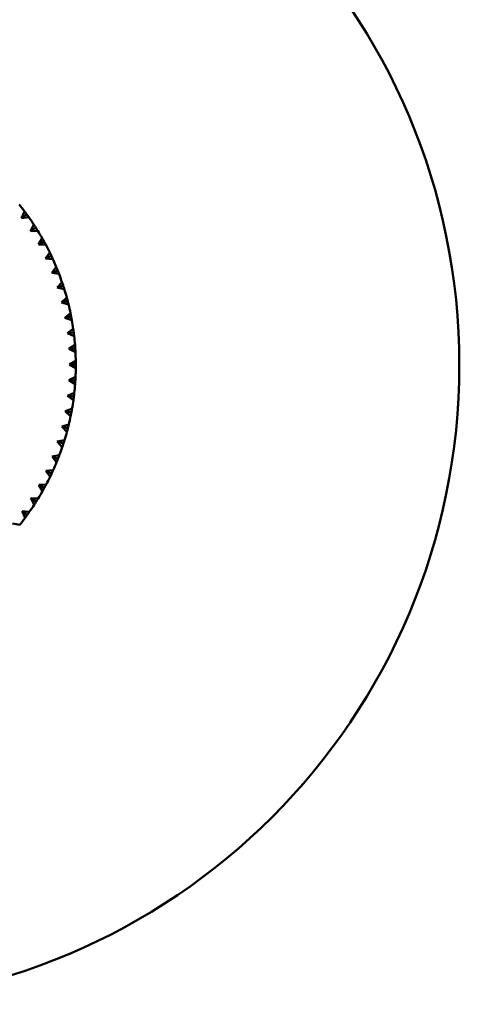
# Model space of a CAD drawing. Header units: millimetres. Extents: x 209 to 1990, y 91 to 2957.
# Tile 19 of 24: x 470 to 504, y 427 to 504. Entities that reach past the tile are written whole.
import ezdxf

# ---------------------------------------------------------------- set-up
doc = ezdxf.new("R2010")
doc.units = ezdxf.units.MM
doc.header["$LTSCALE"] = 10
doc.layers.add('Widoczne (ISO)', color=7, linetype='Continuous', lineweight=50)

msp = doc.modelspace()

# ---------------------------------------------------------------- linework, layer by layer
at = {"layer": 'Widoczne (ISO)'}
for p, q in [((470, 488.971), (470.233, 489.497)), ((470.404, 489.265), (470, 488.971)), ((470.572, 489.032), (470, 488.971)), ((470.69, 487.959), (470.956, 488.469)), ((471.112, 488.227), (470.69, 487.959)), ((471.265, 487.984), (470.69, 487.959)), ((471.315, 486.905), (471.612, 487.398)), ((471.753, 487.147), (471.315, 486.905)), ((471.89, 486.894), (471.315, 486.905)), ((471.873, 485.815), (472.2, 486.287)), ((472.325, 486.028), (471.873, 485.815)), ((472.446, 485.767), (471.873, 485.815)), ((472.361, 484.691), (472.718, 485.142)), ((472.826, 484.876), (472.361, 484.691)), ((472.93, 484.608), (472.361, 484.691)), ((472.778, 483.539), (473.162, 483.967)), ((473.253, 483.694), (472.778, 483.539)), ((473.34, 483.42), (472.778, 483.539)), ((473.121, 482.363), (473.532, 482.766)), ((473.606, 482.488), (473.121, 482.363)), ((473.675, 482.209), (473.121, 482.363)), ((473.39, 481.168), (473.825, 481.544)), ((473.881, 481.263), (473.39, 481.168)), ((473.934, 480.98), (473.39, 481.168)), ((473.584, 479.958), (474.041, 480.307)), ((474.08, 480.022), (473.584, 479.958)), ((474.114, 479.736), (473.584, 479.958)), ((473.701, 478.739), (474.179, 479.058)), ((474.2, 478.771), (473.701, 478.739)), ((474.216, 478.484), (473.701, 478.739)), ((473.741, 477.515), (474.239, 477.803)), ((474.241, 477.515), (473.741, 477.515)), ((474.24, 477.228), (473.741, 477.515)), ((473.705, 476.29), (474.219, 476.547)), ((474.204, 476.26), (473.705, 476.29)), ((474.184, 475.973), (473.705, 476.29)), ((473.591, 475.07), (474.121, 475.294)), ((474.05, 474.724), (473.591, 475.07)), ((473.591, 475.07), (474.087, 475.009)), ((473.401, 473.86), (473.944, 474.05)), ((473.837, 473.485), (473.401, 473.86)), ((473.893, 473.767), (473.401, 473.86)), ((473.136, 472.664), (473.689, 472.82)), ((473.62, 472.541), (473.136, 472.664)), ((473.547, 472.263), (473.136, 472.664)), ((472.796, 471.487), (473.358, 471.608)), ((473.272, 471.334), (472.796, 471.487)), ((473.181, 471.061), (472.796, 471.487)), ((472.383, 470.334), (472.951, 470.419)), ((472.848, 470.151), (472.383, 470.334)), ((472.74, 469.884), (472.383, 470.334)), ((471.898, 469.209), (472.471, 469.258)), ((472.351, 468.997), (471.898, 469.209)), ((472.227, 468.738), (471.898, 469.209)), ((471.343, 468.117), (471.918, 468.13)), ((471.782, 467.877), (471.343, 468.117)), ((471.642, 467.626), (471.343, 468.117)), ((471.144, 466.794), (470.721, 467.062)), ((470.988, 466.552), (470.721, 467.062)), ((470.721, 467.062), (471.296, 467.038)), ((470.439, 465.754), (470.034, 466.047)), ((470.269, 465.522), (470.034, 466.047)), ((470.034, 466.047), (470.606, 465.988)), ((469.285, 465.078), (469.852, 464.983))]:
    msp.add_line(p, q, dxfattribs=at)
msp.add_circle((454.241, 477.486), 50, dxfattribs=at)
for start, end in [(36.90896, 38.86175), (33.30896, 35.26175), (29.70896, 31.66175), (26.10896, 28.06175), (22.50896, 24.46175), (18.90896, 20.86175), (15.30896, 17.26175), (11.70896, 13.66175), (8.10896, 10.06175), (4.50896, 6.46175), (0.90896, 2.86175), (357.30896, 359.26175), (353.70896, 355.66175), (350.10896, 352.06175), (346.50896, 348.46175), (342.90896, 344.86175), (339.30896, 341.26175), (335.70896, 337.66175), (332.10896, 334.06175), (328.50896, 330.46175), (324.90896, 326.86175), (321.30896, 323.26175)]:
    msp.add_arc((454.241, 477.486), 20, start, end, dxfattribs=at)
for points, knots in [([(470.233, 489.497), (470.283, 489.431), (470.332, 489.364), (470.389, 489.287), (470.396, 489.276), (470.404, 489.265)], [0.01597845, 0.01597845, 0.01597845, 0.01597845, 0.06606705, 0.06606705, 0.07409033, 0.07409033, 0.07409033, 0.07409033]), ([(470.404, 489.265), (470.412, 489.255), (470.42, 489.244), (470.476, 489.166), (470.524, 489.099), (470.572, 489.032)], [0.05804162, 0.05804162, 0.05804162, 0.05804162, 0.06605559, 0.06605559, 0.11615352, 0.11615352, 0.11615352, 0.11615352]), ([(470.956, 488.469), (471.001, 488.4), (471.046, 488.33), (471.098, 488.25), (471.105, 488.238), (471.112, 488.227)], [0.01597845, 0.01597845, 0.01597845, 0.01597845, 0.06606705, 0.06606705, 0.07409033, 0.07409033, 0.07409033, 0.07409033]), ([(471.112, 488.227), (471.119, 488.216), (471.126, 488.205), (471.177, 488.124), (471.221, 488.054), (471.265, 487.984)], [0.05804162, 0.05804162, 0.05804162, 0.05804162, 0.06605559, 0.06605559, 0.11615352, 0.11615352, 0.11615352, 0.11615352]), ([(471.612, 487.398), (471.653, 487.326), (471.694, 487.254), (471.74, 487.17), (471.747, 487.158), (471.753, 487.147)], [0.01597845, 0.01597845, 0.01597845, 0.01597845, 0.06606705, 0.06606705, 0.07409033, 0.07409033, 0.07409033, 0.07409033]), ([(471.753, 487.147), (471.759, 487.135), (471.766, 487.124), (471.812, 487.04), (471.851, 486.967), (471.89, 486.894)], [0.05804162, 0.05804162, 0.05804162, 0.05804162, 0.06605559, 0.06605559, 0.11615352, 0.11615352, 0.11615352, 0.11615352]), ([(472.2, 486.287), (472.237, 486.213), (472.273, 486.139), (472.314, 486.052), (472.319, 486.04), (472.325, 486.028)], [0.01597845, 0.01597845, 0.01597845, 0.01597845, 0.06606705, 0.06606705, 0.07409033, 0.07409033, 0.07409033, 0.07409033]), ([(472.325, 486.028), (472.331, 486.016), (472.336, 486.004), (472.377, 485.917), (472.412, 485.843), (472.446, 485.767)], [0.05804162, 0.05804162, 0.05804162, 0.05804162, 0.06605559, 0.06605559, 0.11615352, 0.11615352, 0.11615352, 0.11615352]), ([(472.718, 485.142), (472.749, 485.066), (472.78, 484.989), (472.816, 484.9), (472.821, 484.888), (472.826, 484.876)], [0.01597845, 0.01597845, 0.01597845, 0.01597845, 0.06606705, 0.06606705, 0.07409033, 0.07409033, 0.07409033, 0.07409033]), ([(472.826, 484.876), (472.831, 484.864), (472.836, 484.851), (472.871, 484.762), (472.901, 484.685), (472.93, 484.608)], [0.05804162, 0.05804162, 0.05804162, 0.05804162, 0.06605559, 0.06605559, 0.11615352, 0.11615352, 0.11615352, 0.11615352]), ([(473.162, 483.967), (473.189, 483.889), (473.215, 483.811), (473.245, 483.719), (473.249, 483.707), (473.253, 483.694)], [0.01597845, 0.01597845, 0.01597845, 0.01597845, 0.06606705, 0.06606705, 0.07409033, 0.07409033, 0.07409033, 0.07409033]), ([(473.253, 483.694), (473.257, 483.682), (473.261, 483.669), (473.291, 483.578), (473.316, 483.499), (473.34, 483.42)], [0.05804162, 0.05804162, 0.05804162, 0.05804162, 0.06605559, 0.06605559, 0.11615352, 0.11615352, 0.11615352, 0.11615352]), ([(473.532, 482.766), (473.553, 482.686), (473.575, 482.607), (473.599, 482.514), (473.602, 482.501), (473.606, 482.488)], [0.01597845, 0.01597845, 0.01597845, 0.01597845, 0.06606705, 0.06606705, 0.07409033, 0.07409033, 0.07409033, 0.07409033]), ([(473.606, 482.488), (473.609, 482.475), (473.612, 482.463), (473.636, 482.37), (473.656, 482.29), (473.675, 482.209)], [0.05804162, 0.05804162, 0.05804162, 0.05804162, 0.06605559, 0.06605559, 0.11615352, 0.11615352, 0.11615352, 0.11615352]), ([(473.825, 481.544), (473.842, 481.464), (473.858, 481.383), (473.876, 481.289), (473.879, 481.276), (473.881, 481.263)], [0.01597845, 0.01597845, 0.01597845, 0.01597845, 0.06606705, 0.06606705, 0.07409033, 0.07409033, 0.07409033, 0.07409033]), ([(473.881, 481.263), (473.884, 481.25), (473.886, 481.237), (473.904, 481.142), (473.919, 481.061), (473.934, 480.98)], [0.05804162, 0.05804162, 0.05804162, 0.05804162, 0.06605559, 0.06605559, 0.11615352, 0.11615352, 0.11615352, 0.11615352]), ([(474.041, 480.307), (474.053, 480.225), (474.064, 480.143), (474.076, 480.048), (474.078, 480.035), (474.08, 480.022)], [0.01597845, 0.01597845, 0.01597845, 0.01597845, 0.06606705, 0.06606705, 0.07409033, 0.07409033, 0.07409033, 0.07409033]), ([(474.08, 480.022), (474.082, 480.009), (474.083, 479.996), (474.095, 479.901), (474.105, 479.818), (474.114, 479.736)], [0.05804162, 0.05804162, 0.05804162, 0.05804162, 0.06605559, 0.06605559, 0.11615352, 0.11615352, 0.11615352, 0.11615352]), ([(474.179, 479.058), (474.186, 478.976), (474.192, 478.893), (474.198, 478.798), (474.199, 478.784), (474.2, 478.771)], [0.01597845, 0.01597845, 0.01597845, 0.01597845, 0.06606705, 0.06606705, 0.07409033, 0.07409033, 0.07409033, 0.07409033]), ([(474.2, 478.771), (474.201, 478.758), (474.202, 478.745), (474.208, 478.649), (474.212, 478.567), (474.216, 478.484)], [0.05804162, 0.05804162, 0.05804162, 0.05804162, 0.06605559, 0.06605559, 0.11615352, 0.11615352, 0.11615352, 0.11615352]), ([(474.239, 477.803), (474.24, 477.72), (474.241, 477.638), (474.241, 477.542), (474.241, 477.529), (474.241, 477.515)], [0.01597845, 0.01597845, 0.01597845, 0.01597845, 0.06606705, 0.06606705, 0.07409033, 0.07409033, 0.07409033, 0.07409033]), ([(474.241, 477.515), (474.241, 477.502), (474.241, 477.489), (474.241, 477.393), (474.241, 477.311), (474.24, 477.228)], [0.05804162, 0.05804162, 0.05804162, 0.05804162, 0.06605559, 0.06605559, 0.11615352, 0.11615352, 0.11615352, 0.11615352]), ([(474.219, 476.547), (474.215, 476.464), (474.211, 476.382), (474.205, 476.286), (474.205, 476.273), (474.204, 476.26)], [0.01597845, 0.01597845, 0.01597845, 0.01597845, 0.06606705, 0.06606705, 0.07409033, 0.07409033, 0.07409033, 0.07409033]), ([(473.893, 473.767), (473.89, 473.754), (473.888, 473.741), (473.87, 473.647), (473.854, 473.566), (473.837, 473.485)], [0.05804162, 0.05804162, 0.05804162, 0.05804162, 0.06605559, 0.06605559, 0.11615352, 0.11615352, 0.11615352, 0.11615352]), ([(473.689, 472.82), (473.67, 472.739), (473.65, 472.659), (473.627, 472.566), (473.624, 472.554), (473.62, 472.541)], [0.01597845, 0.01597845, 0.01597845, 0.01597845, 0.06606705, 0.06606705, 0.07409033, 0.07409033, 0.07409033, 0.07409033]), ([(473.62, 472.541), (473.617, 472.528), (473.614, 472.515), (473.59, 472.422), (473.569, 472.342), (473.547, 472.263)], [0.05804162, 0.05804162, 0.05804162, 0.05804162, 0.06605559, 0.06605559, 0.11615352, 0.11615352, 0.11615352, 0.11615352]), ([(473.272, 471.334), (473.268, 471.321), (473.263, 471.308), (473.234, 471.217), (473.208, 471.139), (473.181, 471.061)], [0.05804162, 0.05804162, 0.05804162, 0.05804162, 0.06605559, 0.06605559, 0.11615352, 0.11615352, 0.11615352, 0.11615352]), ([(473.358, 471.608), (473.334, 471.529), (473.309, 471.45), (473.28, 471.359), (473.276, 471.346), (473.272, 471.334)], [0.01597845, 0.01597845, 0.01597845, 0.01597845, 0.06606705, 0.06606705, 0.07409033, 0.07409033, 0.07409033, 0.07409033]), ([(472.848, 470.151), (472.843, 470.139), (472.838, 470.126), (472.803, 470.037), (472.772, 469.961), (472.74, 469.884)], [0.05804162, 0.05804162, 0.05804162, 0.05804162, 0.06605559, 0.06605559, 0.11615352, 0.11615352, 0.11615352, 0.11615352]), ([(472.951, 470.419), (472.922, 470.342), (472.892, 470.265), (472.857, 470.175), (472.853, 470.163), (472.848, 470.151)], [0.01597845, 0.01597845, 0.01597845, 0.01597845, 0.06606705, 0.06606705, 0.07409033, 0.07409033, 0.07409033, 0.07409033]), ([(472.351, 468.997), (472.345, 468.985), (472.339, 468.973), (472.298, 468.886), (472.263, 468.812), (472.227, 468.738)], [0.05804162, 0.05804162, 0.05804162, 0.05804162, 0.06605559, 0.06605559, 0.11615352, 0.11615352, 0.11615352, 0.11615352]), ([(472.471, 469.258), (472.437, 469.183), (472.402, 469.108), (472.362, 469.021), (472.356, 469.009), (472.351, 468.997)], [0.01597845, 0.01597845, 0.01597845, 0.01597845, 0.06606705, 0.06606705, 0.07409033, 0.07409033, 0.07409033, 0.07409033]), ([(471.782, 467.877), (471.775, 467.865), (471.769, 467.853), (471.723, 467.77), (471.683, 467.697), (471.642, 467.626)], [0.05804162, 0.05804162, 0.05804162, 0.05804162, 0.06605559, 0.06605559, 0.11615352, 0.11615352, 0.11615352, 0.11615352]), ([(471.918, 468.13), (471.879, 468.057), (471.84, 467.984), (471.794, 467.9), (471.788, 467.888), (471.782, 467.877)], [0.01597845, 0.01597845, 0.01597845, 0.01597845, 0.06606705, 0.06606705, 0.07409033, 0.07409033, 0.07409033, 0.07409033]), ([(471.144, 466.794), (471.137, 466.783), (471.13, 466.772), (471.078, 466.691), (471.034, 466.622), (470.988, 466.552)], [0.05804162, 0.05804162, 0.05804162, 0.05804162, 0.06605559, 0.06605559, 0.11615352, 0.11615352, 0.11615352, 0.11615352]), ([(471.296, 467.038), (471.253, 466.968), (471.209, 466.898), (471.158, 466.817), (471.151, 466.805), (471.144, 466.794)], [0.01597845, 0.01597845, 0.01597845, 0.01597845, 0.06606705, 0.06606705, 0.07409033, 0.07409033, 0.07409033, 0.07409033]), ([(470.606, 465.988), (470.559, 465.921), (470.511, 465.853), (470.455, 465.775), (470.447, 465.765), (470.439, 465.754)], [0.01597845, 0.01597845, 0.01597845, 0.01597845, 0.06606705, 0.06606705, 0.07409033, 0.07409033, 0.07409033, 0.07409033]), ([(470.439, 465.754), (470.431, 465.743), (470.424, 465.733), (470.367, 465.655), (470.318, 465.589), (470.269, 465.522)], [0.05804162, 0.05804162, 0.05804162, 0.05804162, 0.06605559, 0.06605559, 0.11615352, 0.11615352, 0.11615352, 0.11615352])]:
    msp.add_open_spline(points, degree=3, knots=knots, dxfattribs=at)
for points in [[(474.204, 476.26), (474.198, 476.164), (474.191, 476.068), (474.184, 475.973)], [(474.121, 475.294), (474.11, 475.199), (474.099, 475.104), (474.087, 475.009)], [(474.087, 475.009), (474.075, 474.913), (474.063, 474.818), (474.05, 474.724)], [(473.944, 474.05), (473.928, 473.956), (473.91, 473.861), (473.893, 473.767)]]:
    msp.add_open_spline(points, degree=3, dxfattribs=at)

doc.saveas('drawing.dxf')
